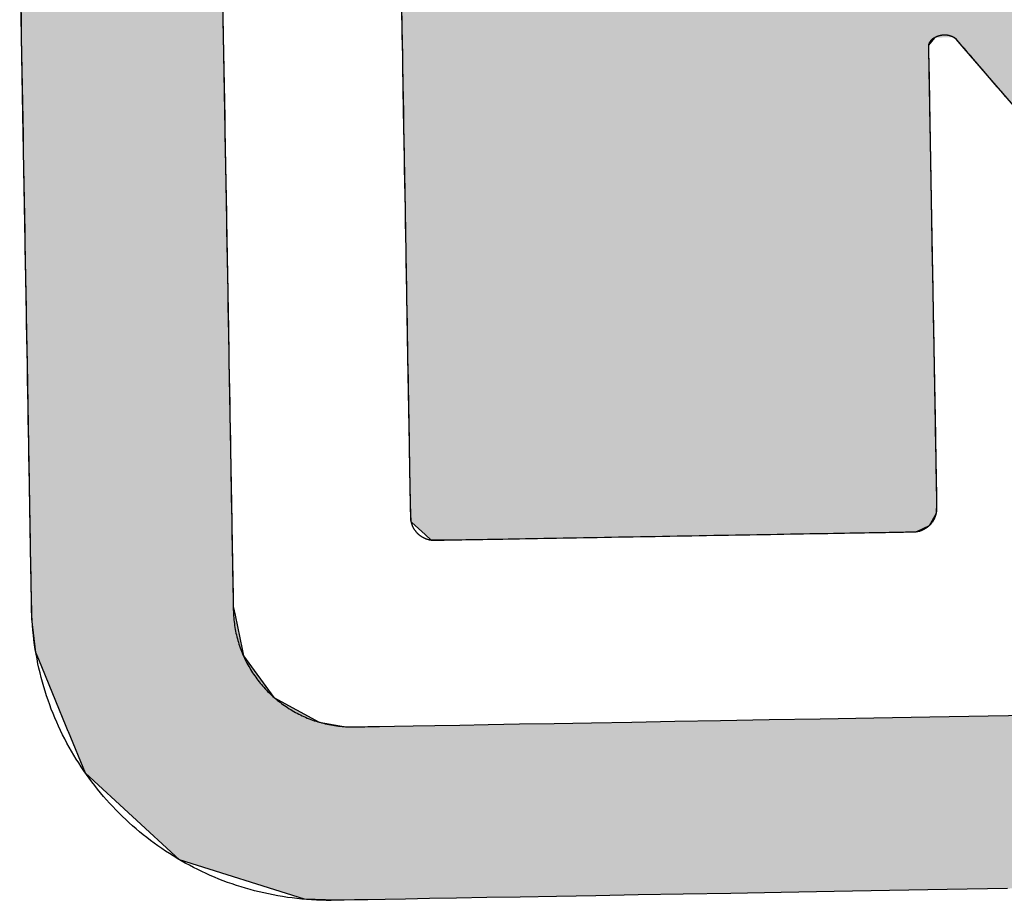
# Model space of a CAD drawing. Extents: x 1073 to 6773, y 5891 to 12116.
# Tile 12 of 38: x 3135 to 3209, y 8147 to 8213. Entities that reach past the tile are written whole.
import ezdxf

# ---------------------------------------------------------------- set-up
doc = ezdxf.new("R2010")
doc.units = 0
doc.layers.get('0').update_dxf_attribs({"linetype": 'CONTINUOUS'})
doc.layers.add('LOGO', color=7, linetype='CONTINUOUS')

# ---------------------------------------------------------------- blocks, each defined once
blk = doc.blocks.new('*U10')
at = {"layer": 'LOGO', "color": 8, "linetype": 'CONTINUOUS'}
for p, q in [((0.111, 21.525), (0.111, 23.577)), ((2.301, 23.577), (2.301, 21.525)), ((0.111, 19.153), (0.111, 21.525)), ((2.301, 21.525), (2.301, 19.153)), ((0.111, 18.818), (0.111, 19.153)), ((2.301, 19.153), (2.301, 18.818)), ((0.111, 17.262), (0.111, 18.818)), ((2.301, 18.818), (2.301, 17.262)), ((0.111, 17.024), (0.111, 17.262)), ((2.301, 17.262), (2.301, 17.024)), ((0.111, 16.62), (0.111, 17.024)), ((2.301, 17.024), (2.301, 16.62)), ((0.111, 16.444), (0.111, 16.62)), ((2.301, 16.62), (2.301, 16.444)), ((0.111, 16.247), (0.111, 16.444)), ((2.301, 16.444), (2.301, 16.247)), ((0.112, 16.14), (0.111, 16.247)), ((2.301, 16.247), (2.301, 16.14)), ((0.113, 16.046), (0.112, 16.14)), ((0.148, 15.678), (0.113, 16.046)), ((2.301, 16.14), (2.319, 16.046)), ((2.319, 16.046), (2.389, 15.678)), ((0.178, 15.602), (0.148, 15.678)), ((2.389, 15.678), (2.403, 15.602)), ((0.356, 15.147), (0.178, 15.602)), ((2.403, 15.602), (2.726, 15.147)), ((0.465, 14.869), (0.356, 15.147)), ((2.726, 15.147), (3.212, 14.869)), ((0.486, 14.814), (0.465, 14.869)), ((3.212, 14.869), (3.498, 14.814)), ((0.488, 14.811), (0.486, 14.814)), ((0.664, 14.36), (0.488, 14.811)), ((3.498, 14.814), (3.707, 14.811)), ((1.671, 13.4), (0.664, 14.36)), ((3.02, 12.948), (1.671, 13.4)), ((3.364, 12.931), (3.02, 12.948))]:
    blk.add_line(p, q, dxfattribs=at)
at = {"layer": 'LOGO', "color": 8, "linetype": 'CONTINUOUS', "extrusion": (0, 0, -1)}
for points in [[(-0.111, 23.577), (-2.301, 21.525), (-0.111, 21.525)], [(-0.111, 23.577), (-2.301, 23.577), (-2.301, 21.525)], [(-0.111, 21.525), (-2.301, 19.153), (-0.111, 19.153)], [(-0.111, 21.525), (-2.301, 21.525), (-2.301, 19.153)], [(-0.111, 19.153), (-2.301, 18.818), (-0.111, 18.818)], [(-0.111, 19.153), (-2.301, 19.153), (-2.301, 18.818)], [(-0.111, 18.818), (-2.301, 17.262), (-0.111, 17.262)], [(-0.111, 18.818), (-2.301, 18.818), (-2.301, 17.262)], [(-0.111, 17.262), (-2.301, 17.024), (-0.111, 17.024)], [(-0.111, 17.262), (-2.301, 17.262), (-2.301, 17.024)], [(-0.111, 17.024), (-2.301, 16.62), (-0.111, 16.62)], [(-0.111, 17.024), (-2.301, 17.024), (-2.301, 16.62)], [(-0.111, 16.62), (-2.301, 16.444), (-0.111, 16.444)], [(-0.111, 16.62), (-2.301, 16.62), (-2.301, 16.444)], [(-0.111, 16.444), (-2.301, 16.247), (-0.111, 16.247)], [(-0.111, 16.444), (-2.301, 16.444), (-2.301, 16.247)], [(-0.111, 16.247), (-2.301, 16.14), (-0.112, 16.14)], [(-0.111, 16.247), (-2.301, 16.247), (-2.301, 16.14)], [(-0.112, 16.14), (-2.319, 16.046), (-0.113, 16.046)], [(-0.112, 16.14), (-2.301, 16.14), (-2.319, 16.046)], [(-0.113, 16.046), (-2.389, 15.678), (-0.148, 15.678)], [(-0.113, 16.046), (-2.319, 16.046), (-2.389, 15.678)], [(-0.148, 15.678), (-2.403, 15.602), (-0.178, 15.602)], [(-0.148, 15.678), (-2.389, 15.678), (-2.403, 15.602)], [(-0.178, 15.602), (-2.726, 15.147), (-0.356, 15.147)], [(-0.178, 15.602), (-2.403, 15.602), (-2.726, 15.147)], [(-0.356, 15.147), (-3.212, 14.869), (-0.465, 14.869)], [(-0.356, 15.147), (-2.726, 15.147), (-3.212, 14.869)], [(-0.465, 14.869), (-3.498, 14.814), (-0.486, 14.814)], [(-0.465, 14.869), (-3.212, 14.869), (-3.498, 14.814)], [(-0.486, 14.814), (-3.707, 14.811), (-0.488, 14.811)], [(-0.486, 14.814), (-3.498, 14.814), (-3.707, 14.811)], [(-0.488, 14.811), (-74.153, 14.36), (-0.664, 14.36)], [(-0.488, 14.811), (-74.329, 14.811), (-74.153, 14.36)], [(-0.664, 14.36), (-73.146, 13.4), (-1.671, 13.4)], [(-0.664, 14.36), (-74.153, 14.36), (-73.146, 13.4)], [(-1.671, 13.4), (-71.797, 12.948), (-3.02, 12.948)], [(-1.671, 13.4), (-73.146, 13.4), (-71.797, 12.948)], [(-3.02, 12.948), (-71.454, 12.931), (-3.364, 12.931)], [(-3.02, 12.948), (-71.797, 12.948), (-71.454, 12.931)]]:
    blk.add_solid(points, dxfattribs=at)
blk = doc.blocks.new('*U11')
at = {"layer": 'LOGO', "color": 8, "linetype": 'CONTINUOUS'}
for p, q in [((4.246, 22.334), (4.246, 23.162)), ((4.246, 22.19), (4.246, 22.334)), ((4.246, 22.187), (4.246, 22.19)), ((4.246, 22.107), (4.246, 22.187)), ((10.025, 22.187), (9.958, 22.107)), ((10.262, 22.168), (10.234, 22.187)), ((10.347, 22.066), (10.262, 22.168)), ((4.246, 22.044), (4.246, 22.107)), ((4.246, 21.745), (4.246, 22.044)), ((9.958, 22.107), (9.958, 22.044)), ((9.958, 22.044), (9.958, 21.745)), ((10.64, 21.712), (10.347, 22.066)), ((4.246, 21.493), (4.246, 21.745)), ((9.958, 21.745), (9.958, 21.493)), ((11.666, 20.476), (10.64, 21.712)), ((4.246, 20.626), (4.246, 21.493)), ((9.958, 21.493), (9.958, 20.626)), ((4.246, 18.82), (4.246, 20.626)), ((9.958, 20.626), (9.959, 18.82)), ((4.246, 17.864), (4.246, 18.82)), ((9.959, 18.82), (9.959, 17.864)), ((4.246, 17.83), (4.246, 17.864)), ((9.959, 17.864), (9.959, 17.83)), ((4.246, 17.393), (4.246, 17.83)), ((9.959, 17.83), (9.959, 17.393)), ((4.246, 17.22), (4.246, 17.393)), ((9.959, 17.393), (9.959, 17.22)), ((4.248, 17.122), (4.246, 17.22)), ((9.959, 17.22), (9.959, 17.122)), ((4.251, 17.027), (4.248, 17.122)), ((9.959, 17.122), (9.953, 17.027)), ((4.258, 17.02), (4.251, 17.027)), ((4.398, 16.887), (4.258, 17.02)), ((9.952, 17.02), (9.874, 16.887)), ((9.953, 17.027), (9.952, 17.02)), ((4.465, 16.823), (4.398, 16.887)), ((4.523, 16.822), (4.465, 16.823)), ((4.655, 16.82), (4.523, 16.822)), ((9.733, 16.822), (9.502, 16.82)), ((9.735, 16.823), (9.733, 16.822)), ((9.874, 16.887), (9.735, 16.823))]:
    blk.add_line(p, q, dxfattribs=at)
at = {"layer": 'LOGO', "color": 8, "linetype": 'CONTINUOUS', "extrusion": (0, 0, -1)}
for points in [[(-4.246, 23.162), (-16.915, 22.334), (-4.246, 22.334)], [(-4.246, 22.334), (-17.03, 22.19), (-4.246, 22.19)], [(-4.246, 22.334), (-16.915, 22.334), (-17.03, 22.19)], [(-4.246, 22.19), (-10.025, 22.187), (-4.246, 22.187)], [(-4.246, 22.19), (-10.228, 22.19), (-10.025, 22.187)], [(-4.246, 22.187), (-9.958, 22.107), (-4.246, 22.107)], [(-4.246, 22.187), (-10.025, 22.187), (-9.958, 22.107)], [(-10.228, 22.19), (-17.033, 22.187), (-10.234, 22.187)], [(-10.228, 22.19), (-17.03, 22.19), (-17.033, 22.187)], [(-10.234, 22.187), (-17.048, 22.168), (-10.262, 22.168)], [(-10.234, 22.187), (-17.033, 22.187), (-17.048, 22.168)], [(-10.262, 22.168), (-17.13, 22.066), (-10.347, 22.066)], [(-10.262, 22.168), (-17.048, 22.168), (-17.13, 22.066)], [(-4.246, 22.107), (-9.958, 22.044), (-4.246, 22.044)], [(-4.246, 22.107), (-9.958, 22.107), (-9.958, 22.044)], [(-4.246, 22.044), (-9.958, 21.745), (-4.246, 21.745)], [(-4.246, 22.044), (-9.958, 22.044), (-9.958, 21.745)], [(-10.347, 22.066), (-17.414, 21.712), (-10.64, 21.712)], [(-10.347, 22.066), (-17.13, 22.066), (-17.414, 21.712)], [(-4.246, 21.745), (-9.958, 21.493), (-4.246, 21.493)], [(-4.246, 21.745), (-9.958, 21.745), (-9.958, 21.493)], [(-10.64, 21.712), (-18.405, 20.476), (-11.666, 20.476)], [(-10.64, 21.712), (-17.414, 21.712), (-18.405, 20.476)], [(-4.246, 21.493), (-9.958, 20.626), (-4.246, 20.626)], [(-4.246, 21.493), (-9.958, 21.493), (-9.958, 20.626)], [(-4.246, 20.626), (-9.959, 18.82), (-4.246, 18.82)], [(-4.246, 20.626), (-9.958, 20.626), (-9.959, 18.82)], [(-4.246, 18.82), (-9.959, 17.864), (-4.246, 17.864)], [(-4.246, 18.82), (-9.959, 18.82), (-9.959, 17.864)], [(-4.246, 17.864), (-9.959, 17.83), (-4.246, 17.83)], [(-4.246, 17.864), (-9.959, 17.864), (-9.959, 17.83)], [(-4.246, 17.83), (-9.959, 17.393), (-4.246, 17.393)], [(-4.246, 17.83), (-9.959, 17.83), (-9.959, 17.393)], [(-4.246, 17.393), (-9.959, 17.22), (-4.246, 17.22)], [(-4.246, 17.393), (-9.959, 17.393), (-9.959, 17.22)], [(-4.246, 17.22), (-9.959, 17.122), (-4.248, 17.122)], [(-4.246, 17.22), (-9.959, 17.22), (-9.959, 17.122)], [(-4.248, 17.122), (-9.953, 17.027), (-4.251, 17.027)], [(-4.248, 17.122), (-9.959, 17.122), (-9.953, 17.027)], [(-4.251, 17.027), (-9.952, 17.02), (-4.258, 17.02)], [(-4.251, 17.027), (-9.953, 17.027), (-9.952, 17.02)], [(-4.258, 17.02), (-9.874, 16.887), (-4.398, 16.887)], [(-4.258, 17.02), (-9.952, 17.02), (-9.874, 16.887)], [(-4.398, 16.887), (-9.735, 16.823), (-4.465, 16.823)], [(-4.398, 16.887), (-9.874, 16.887), (-9.735, 16.823)], [(-4.465, 16.823), (-9.733, 16.822), (-4.523, 16.822)], [(-4.465, 16.823), (-9.735, 16.823), (-9.733, 16.822)], [(-4.523, 16.822), (-9.502, 16.82), (-4.655, 16.82)], [(-4.523, 16.822), (-9.733, 16.822), (-9.502, 16.82)]]:
    blk.add_solid(points, dxfattribs=at)
blk = doc.blocks.new('KLAUS')
at = {"layer": 'LOGO'}
for points in [[(10.656, 12.931, 0), (10.002, 12.931, 0), (9.374, 12.931, 0), (8.773, 12.931, 0), (8.198, 12.931, 0), (7.651, 12.931, 0), (7.133, 12.931, 0), (6.644, 12.931, 0), (6.185, 12.931, 0), (5.758, 12.931, 0), (5.363, 12.931, 0), (5, 12.931, 0), (4.671, 12.931, 0), (4.377, 12.931, 0), (4.118, 12.931, 0), (3.895, 12.931, 0), (3.709, 12.931, 0), (3.561, 12.931, 0), (3.452, 12.931, 0), (3.382, 12.931, 0), (3.352, 12.931, 0), (3.309, 12.931, 0), (3.256, 12.932, 0), (3.202, 12.934, 0), (3.149, 12.937, 0), (3.096, 12.941, 0), (3.043, 12.945, 0), (2.991, 12.951, 0), (2.938, 12.957, 0), (2.886, 12.964, 0), (2.834, 12.972, 0), (2.783, 12.981, 0), (2.732, 12.99, 0), (2.681, 13.001, 0), (2.63, 13.012, 0), (2.58, 13.024, 0), (2.53, 13.036, 0), (2.48, 13.05, 0), (2.43, 13.064, 0), (2.381, 13.079, 0), (2.333, 13.095, 0), (2.284, 13.111, 0), (2.236, 13.128, 0), (2.188, 13.146, 0), (2.141, 13.165, 0), (2.094, 13.184, 0), (2.047, 13.204, 0), (2.001, 13.225, 0), (1.955, 13.246, 0), (1.91, 13.269, 0), (1.865, 13.291, 0), (1.82, 13.315, 0), (1.776, 13.339, 0), (1.732, 13.364, 0), (1.689, 13.39, 0), (1.646, 13.416, 0), (1.603, 13.443, 0), (1.561, 13.47, 0), (1.519, 13.498, 0), (1.478, 13.527, 0), (1.438, 13.556, 0), (1.397, 13.586, 0), (1.358, 13.617, 0), (1.318, 13.648, 0), (1.28, 13.68, 0), (1.241, 13.712, 0), (1.204, 13.745, 0), (1.167, 13.778, 0), (1.13, 13.812, 0), (1.094, 13.847, 0), (1.058, 13.882, 0), (1.023, 13.918, 0), (0.988, 13.954, 0), (0.954, 13.991, 0), (0.921, 14.028, 0), (0.888, 14.066, 0), (0.856, 14.104, 0), (0.824, 14.143, 0), (0.793, 14.182, 0), (0.763, 14.222, 0), (0.733, 14.262, 0), (0.704, 14.303, 0), (0.675, 14.344, 0), (0.647, 14.386, 0), (0.62, 14.428, 0), (0.593, 14.471, 0), (0.567, 14.514, 0), (0.541, 14.557, 0), (0.516, 14.601, 0), (0.492, 14.645, 0), (0.469, 14.69, 0), (0.446, 14.735, 0), (0.424, 14.78, 0), (0.402, 14.826, 0), (0.382, 14.873, 0), (0.362, 14.919, 0), (0.342, 14.966, 0), (0.324, 15.014, 0), (0.306, 15.062, 0), (0.289, 15.11, 0), (0.273, 15.158, 0), (0.257, 15.207, 0), (0.242, 15.256, 0), (0.228, 15.306, 0), (0.215, 15.355, 0), (0.202, 15.405, 0), (0.19, 15.456, 0), (0.179, 15.507, 0), (0.169, 15.557, 0), (0.16, 15.609, 0), (0.151, 15.66, 0), (0.143, 15.712, 0), (0.136, 15.764, 0), (0.13, 15.816, 0), (0.125, 15.869, 0), (0.12, 15.922, 0), (0.117, 15.975, 0), (0.114, 16.028, 0), (0.112, 16.082, 0), (0.111, 16.136, 0), (0.111, 16.172, 0), (0.111, 16.178, 0), (0.111, 16.191, 0), (0.111, 16.21, 0), (0.111, 16.237, 0), (0.111, 16.27, 0), (0.111, 16.309, 0), (0.111, 16.355, 0), (0.111, 16.407, 0), (0.111, 16.464, 0), (0.111, 16.528, 0), (0.111, 16.597, 0), (0.111, 16.672, 0), (0.111, 16.752, 0), (0.111, 16.837, 0), (0.111, 16.927, 0), (0.111, 17.023, 0), (0.111, 17.123, 0), (0.111, 17.228, 0), (0.111, 17.337, 0), (0.111, 17.451, 0), (0.111, 17.569, 0), (0.111, 17.691, 0), (0.111, 17.817, 0), (0.111, 17.947, 0), (0.111, 18.081, 0), (0.111, 18.218, 0), (0.111, 18.358, 0), (0.111, 18.502, 0), (0.111, 18.649, 0), (0.111, 18.799, 0), (0.111, 18.951, 0), (0.111, 19.106, 0), (0.111, 19.264, 0), (0.111, 19.424, 0), (0.111, 19.586, 0), (0.111, 19.75, 0), (0.111, 19.916, 0), (0.111, 20.084, 0), (0.111, 20.254, 0), (0.111, 20.425, 0), (0.111, 20.598, 0), (0.111, 20.771, 0), (0.111, 20.946, 0), (0.111, 21.122, 0), (0.111, 21.298, 0), (0.111, 21.476, 0), (0.111, 21.653, 0), (0.111, 21.831, 0), (0.111, 22.009, 0), (0.111, 22.187, 0), (0.111, 22.365, 0), (0.111, 22.543, 0), (0.111, 22.721, 0)], [(2.301, 22.685, 0), (2.301, 22.51, 0), (2.301, 22.334, 0), (2.301, 22.158, 0), (2.301, 21.981, 0), (2.301, 21.805, 0), (2.301, 21.629, 0), (2.301, 21.453, 0), (2.301, 21.277, 0), (2.301, 21.102, 0), (2.301, 20.928, 0), (2.301, 20.755, 0), (2.301, 20.582, 0), (2.301, 20.411, 0), (2.301, 20.241, 0), (2.301, 20.072, 0), (2.301, 19.905, 0), (2.301, 19.739, 0), (2.301, 19.576, 0), (2.301, 19.414, 0), (2.301, 19.254, 0), (2.301, 19.097, 0), (2.301, 18.942, 0), (2.301, 18.79, 0), (2.301, 18.64, 0), (2.301, 18.493, 0), (2.301, 18.349, 0), (2.301, 18.209, 0), (2.301, 18.071, 0), (2.301, 17.937, 0), (2.301, 17.806, 0), (2.301, 17.68, 0), (2.301, 17.557, 0), (2.301, 17.438, 0), (2.301, 17.323, 0), (2.301, 17.212, 0), (2.301, 17.106, 0), (2.301, 17.004, 0), (2.301, 16.907, 0), (2.301, 16.814, 0), (2.301, 16.727, 0), (2.301, 16.645, 0), (2.301, 16.568, 0), (2.301, 16.497, 0), (2.301, 16.431, 0), (2.301, 16.37, 0), (2.301, 16.316, 0), (2.301, 16.267, 0), (2.301, 16.225, 0), (2.301, 16.189, 0), (2.301, 16.159, 0), (2.301, 16.136, 0), (2.301, 16.119, 0), (2.301, 16.11, 0), (2.301, 16.104, 0), (2.302, 16.083, 0), (2.302, 16.061, 0), (2.303, 16.04, 0), (2.304, 16.019, 0), (2.306, 15.998, 0), (2.308, 15.976, 0), (2.31, 15.955, 0), (2.313, 15.934, 0), (2.316, 15.914, 0), (2.319, 15.893, 0), (2.322, 15.873, 0), (2.326, 15.852, 0), (2.331, 15.832, 0), (2.335, 15.812, 0), (2.34, 15.791, 0), (2.345, 15.771, 0), (2.351, 15.752, 0), (2.356, 15.732, 0), (2.362, 15.712, 0), (2.369, 15.693, 0), (2.376, 15.673, 0), (2.383, 15.654, 0), (2.39, 15.635, 0), (2.397, 15.616, 0), (2.405, 15.598, 0), (2.413, 15.579, 0), (2.422, 15.56, 0), (2.43, 15.542, 0), (2.439, 15.524, 0), (2.449, 15.506, 0), (2.458, 15.488, 0), (2.468, 15.471, 0), (2.478, 15.453, 0), (2.488, 15.436, 0), (2.499, 15.419, 0), (2.51, 15.402, 0), (2.521, 15.385, 0), (2.532, 15.368, 0), (2.544, 15.352, 0), (2.555, 15.336, 0), (2.567, 15.32, 0), (2.58, 15.304, 0), (2.592, 15.288, 0), (2.605, 15.273, 0), (2.618, 15.258, 0), (2.631, 15.243, 0), (2.645, 15.228, 0), (2.658, 15.213, 0), (2.672, 15.199, 0), (2.687, 15.185, 0), (2.701, 15.171, 0), (2.715, 15.157, 0), (2.73, 15.144, 0), (2.745, 15.13, 0), (2.76, 15.117, 0), (2.776, 15.104, 0), (2.791, 15.092, 0), (2.807, 15.079, 0), (2.823, 15.067, 0), (2.839, 15.056, 0), (2.856, 15.044, 0), (2.872, 15.033, 0), (2.889, 15.021, 0), (2.906, 15.011, 0), (2.923, 15, 0), (2.94, 14.989, 0), (2.958, 14.979, 0), (2.975, 14.97, 0), (2.993, 14.96, 0), (3.011, 14.951, 0), (3.029, 14.942, 0), (3.047, 14.933, 0), (3.066, 14.925, 0), (3.084, 14.916, 0), (3.103, 14.908, 0), (3.122, 14.901, 0), (3.141, 14.893, 0), (3.16, 14.886, 0), (3.179, 14.88, 0), (3.199, 14.873, 0), (3.218, 14.867, 0), (3.238, 14.861, 0), (3.258, 14.856, 0), (3.278, 14.851, 0), (3.298, 14.845, 0), (3.318, 14.841, 0), (3.338, 14.837, 0), (3.359, 14.833, 0), (3.379, 14.829, 0), (3.4, 14.826, 0), (3.421, 14.823, 0), (3.442, 14.82, 0), (3.463, 14.818, 0), (3.484, 14.816, 0), (3.505, 14.814, 0), (3.526, 14.813, 0), (3.547, 14.812, 0), (3.569, 14.811, 0), (3.59, 14.811, 0), (3.607, 14.811, 0), (3.654, 14.811, 0), (3.741, 14.811, 0), (3.866, 14.811, 0), (4.03, 14.811, 0), (4.231, 14.811, 0), (4.468, 14.811, 0), (4.74, 14.811, 0), (5.048, 14.811, 0), (5.389, 14.811, 0), (5.763, 14.811, 0), (6.169, 14.811, 0), (6.607, 14.811, 0), (7.075, 14.811, 0), (7.573, 14.811, 0), (8.1, 14.811, 0), (8.655, 14.811, 0), (9.237, 14.811, 0), (9.846, 14.811, 0), (10.48, 14.811, 0), (11.139, 14.811, 0)], [(10.786, 21.536, 0), (10.741, 21.591, 0), (10.697, 21.643, 0), (10.655, 21.694, 0), (10.615, 21.742, 0), (10.577, 21.788, 0), (10.541, 21.832, 0), (10.506, 21.874, 0), (10.474, 21.913, 0), (10.443, 21.949, 0), (10.415, 21.983, 0), (10.389, 22.015, 0), (10.365, 22.043, 0), (10.344, 22.069, 0), (10.325, 22.092, 0), (10.308, 22.112, 0), (10.294, 22.13, 0), (10.282, 22.143, 0), (10.273, 22.154, 0), (10.267, 22.162, 0), (10.263, 22.167, 0), (10.262, 22.168, 0), (10.262, 22.168, 0), (10.262, 22.168, 0), (10.262, 22.168, 0), (10.262, 22.168, 0), (10.261, 22.168, 0), (10.261, 22.169, 0), (10.261, 22.169, 0), (10.261, 22.169, 0), (10.26, 22.17, 0), (10.26, 22.17, 0), (10.259, 22.17, 0), (10.259, 22.171, 0), (10.258, 22.171, 0), (10.258, 22.172, 0), (10.257, 22.172, 0), (10.256, 22.173, 0), (10.255, 22.173, 0), (10.255, 22.174, 0), (10.254, 22.174, 0), (10.253, 22.175, 0), (10.252, 22.176, 0), (10.251, 22.177, 0), (10.25, 22.177, 0), (10.249, 22.178, 0), (10.248, 22.179, 0), (10.247, 22.179, 0), (10.246, 22.18, 0), (10.245, 22.181, 0), (10.243, 22.182, 0), (10.242, 22.183, 0), (10.241, 22.183, 0), (10.239, 22.184, 0), (10.238, 22.185, 0), (10.236, 22.186, 0), (10.235, 22.187, 0), (10.233, 22.188, 0), (10.232, 22.188, 0), (10.23, 22.189, 0), (10.229, 22.19, 0), (10.227, 22.191, 0), (10.225, 22.192, 0), (10.224, 22.193, 0), (10.222, 22.194, 0), (10.22, 22.194, 0), (10.218, 22.195, 0), (10.216, 22.196, 0), (10.214, 22.197, 0), (10.212, 22.198, 0), (10.21, 22.198, 0), (10.208, 22.199, 0), (10.206, 22.2, 0), (10.204, 22.201, 0), (10.202, 22.202, 0), (10.2, 22.202, 0), (10.198, 22.203, 0), (10.195, 22.204, 0), (10.193, 22.205, 0), (10.191, 22.205, 0), (10.189, 22.206, 0), (10.186, 22.207, 0), (10.184, 22.207, 0), (10.181, 22.208, 0), (10.179, 22.208, 0), (10.176, 22.209, 0), (10.174, 22.209, 0), (10.171, 22.21, 0), (10.169, 22.21, 0), (10.166, 22.211, 0), (10.164, 22.211, 0), (10.161, 22.212, 0), (10.158, 22.212, 0), (10.155, 22.212, 0), (10.153, 22.213, 0), (10.15, 22.213, 0), (10.147, 22.213, 0), (10.144, 22.213, 0), (10.141, 22.213, 0), (10.138, 22.214, 0), (10.135, 22.214, 0), (10.132, 22.214, 0), (10.129, 22.214, 0), (10.126, 22.214, 0), (10.123, 22.213, 0), (10.12, 22.213, 0), (10.117, 22.213, 0), (10.114, 22.213, 0), (10.111, 22.212, 0), (10.108, 22.212, 0), (10.104, 22.212, 0), (10.101, 22.211, 0), (10.098, 22.211, 0), (10.095, 22.21, 0), (10.091, 22.21, 0), (10.088, 22.209, 0), (10.085, 22.208, 0), (10.081, 22.207, 0), (10.078, 22.206, 0), (10.074, 22.206, 0), (10.071, 22.205, 0), (10.068, 22.204, 0), (10.065, 22.203, 0), (10.061, 22.202, 0), (10.058, 22.201, 0), (10.055, 22.2, 0), (10.052, 22.199, 0), (10.049, 22.198, 0), (10.046, 22.196, 0), (10.044, 22.195, 0), (10.041, 22.194, 0), (10.038, 22.193, 0), (10.036, 22.192, 0), (10.033, 22.191, 0), (10.031, 22.189, 0), (10.028, 22.188, 0), (10.026, 22.187, 0), (10.024, 22.186, 0), (10.021, 22.184, 0), (10.019, 22.183, 0), (10.017, 22.182, 0), (10.015, 22.181, 0), (10.013, 22.179, 0), (10.011, 22.178, 0), (10.009, 22.177, 0), (10.007, 22.175, 0), (10.005, 22.174, 0), (10.003, 22.173, 0), (10.001, 22.171, 0), (9.999, 22.17, 0), (9.998, 22.169, 0), (9.996, 22.167, 0), (9.995, 22.166, 0), (9.993, 22.164, 0), (9.992, 22.163, 0), (9.99, 22.162, 0), (9.989, 22.16, 0), (9.987, 22.159, 0), (9.986, 22.158, 0), (9.985, 22.156, 0), (9.983, 22.155, 0), (9.982, 22.154, 0), (9.981, 22.152, 0), (9.98, 22.151, 0), (9.979, 22.149, 0), (9.978, 22.148, 0), (9.977, 22.147, 0), (9.976, 22.145, 0), (9.975, 22.144, 0), (9.974, 22.143, 0), (9.973, 22.142, 0), (9.972, 22.14, 0), (9.971, 22.139, 0), (9.971, 22.138, 0), (9.97, 22.137, 0), (9.969, 22.135, 0), (9.968, 22.134, 0), (9.968, 22.133, 0), (9.967, 22.132, 0), (9.966, 22.131, 0), (9.966, 22.13, 0), (9.965, 22.128, 0), (9.965, 22.127, 0), (9.964, 22.126, 0), (9.964, 22.125, 0), (9.963, 22.124, 0), (9.963, 22.123, 0), (9.963, 22.122, 0), (9.962, 22.121, 0), (9.962, 22.12, 0), (9.962, 22.119, 0), (9.961, 22.119, 0), (9.961, 22.118, 0), (9.961, 22.117, 0), (9.96, 22.116, 0), (9.96, 22.115, 0), (9.96, 22.115, 0), (9.96, 22.114, 0), (9.96, 22.113, 0), (9.959, 22.113, 0), (9.959, 22.112, 0), (9.959, 22.111, 0), (9.959, 22.111, 0), (9.959, 22.11, 0), (9.959, 22.11, 0), (9.959, 22.109, 0), (9.959, 22.109, 0), (9.958, 22.109, 0), (9.958, 22.108, 0), (9.958, 22.108, 0), (9.958, 22.108, 0), (9.958, 22.108, 0), (9.958, 22.107, 0), (9.958, 22.107, 0), (9.958, 22.107, 0), (9.958, 22.107, 0), (9.958, 22.106, 0), (9.958, 22.103, 0), (9.958, 22.096, 0), (9.958, 22.086, 0), (9.958, 22.073, 0), (9.958, 22.058, 0), (9.958, 22.039, 0), (9.958, 22.018, 0), (9.958, 21.994, 0), (9.958, 21.968, 0), (9.958, 21.938, 0), (9.958, 21.907, 0), (9.958, 21.873, 0), (9.958, 21.837, 0), (9.958, 21.798, 0), (9.958, 21.757, 0), (9.958, 21.714, 0), (9.958, 21.669, 0), (9.958, 21.622, 0), (9.958, 21.573, 0), (9.958, 21.522, 0), (9.958, 21.469, 0), (9.958, 21.414, 0), (9.958, 21.358, 0), (9.958, 21.3, 0), (9.958, 21.24, 0), (9.958, 21.179, 0), (9.958, 21.117, 0), (9.958, 21.053, 0), (9.958, 20.988, 0), (9.958, 20.921, 0), (9.958, 20.854, 0), (9.958, 20.785, 0), (9.958, 20.715, 0), (9.958, 20.645, 0), (9.958, 20.573, 0), (9.958, 20.5, 0), (9.958, 20.427, 0), (9.958, 20.353, 0), (9.958, 20.279, 0), (9.958, 20.203, 0), (9.958, 20.128, 0), (9.958, 20.051, 0), (9.958, 19.975, 0), (9.958, 19.898, 0), (9.958, 19.821, 0), (9.958, 19.743, 0), (9.958, 19.666, 0), (9.959, 19.588, 0), (9.959, 19.511, 0), (9.959, 19.433, 0), (9.959, 19.356, 0), (9.959, 19.279, 0), (9.959, 19.202, 0), (9.959, 19.125, 0), (9.959, 19.049, 0), (9.959, 18.974, 0), (9.959, 18.898, 0), (9.959, 18.824, 0), (9.959, 18.75, 0), (9.959, 18.677, 0), (9.959, 18.604, 0), (9.959, 18.533, 0), (9.959, 18.462, 0), (9.959, 18.393, 0), (9.959, 18.324, 0), (9.959, 18.256, 0), (9.959, 18.19, 0), (9.959, 18.125, 0), (9.959, 18.062, 0), (9.959, 17.999, 0), (9.959, 17.938, 0), (9.959, 17.879, 0), (9.959, 17.821, 0), (9.959, 17.765, 0), (9.959, 17.711, 0), (9.959, 17.658, 0), (9.959, 17.607, 0), (9.959, 17.558, 0), (9.959, 17.512, 0), (9.959, 17.467, 0), (9.959, 17.424, 0), (9.959, 17.383, 0), (9.959, 17.345, 0), (9.959, 17.309, 0), (9.959, 17.275, 0), (9.959, 17.244, 0), (9.959, 17.215, 0), (9.959, 17.189, 0), (9.959, 17.165, 0), (9.959, 17.144, 0), (9.959, 17.126, 0), (9.959, 17.111, 0), (9.959, 17.099, 0), (9.959, 17.089, 0), (9.959, 17.083, 0), (9.959, 17.079, 0), (9.959, 17.077, 0), (9.959, 17.073, 0), (9.959, 17.068, 0), (9.958, 17.064, 0), (9.958, 17.059, 0), (9.958, 17.055, 0), (9.957, 17.051, 0), (9.957, 17.047, 0), (9.956, 17.042, 0), (9.956, 17.038, 0), (9.955, 17.034, 0), (9.954, 17.029, 0), (9.953, 17.025, 0), (9.952, 17.021, 0), (9.951, 17.017, 0), (9.95, 17.013, 0), (9.949, 17.009, 0), (9.948, 17.005, 0), (9.947, 17.001, 0), (9.946, 16.997, 0), (9.944, 16.993, 0), (9.943, 16.989, 0), (9.941, 16.985, 0), (9.94, 16.981, 0), (9.938, 16.977, 0), (9.937, 16.974, 0), (9.935, 16.97, 0), (9.933, 16.966, 0), (9.931, 16.962, 0), (9.929, 16.959, 0), (9.927, 16.955, 0), (9.925, 16.951, 0), (9.923, 16.948, 0), (9.921, 16.944, 0), (9.919, 16.941, 0), (9.917, 16.937, 0), (9.915, 16.934, 0), (9.912, 16.931, 0), (9.91, 16.927, 0), (9.907, 16.924, 0), (9.905, 16.921, 0), (9.902, 16.917, 0), (9.9, 16.914, 0), (9.897, 16.911, 0), (9.895, 16.908, 0), (9.892, 16.905, 0), (9.889, 16.902, 0), (9.886, 16.899, 0), (9.883, 16.896, 0), (9.881, 16.893, 0), (9.878, 16.89, 0), (9.875, 16.887, 0), (9.872, 16.885, 0), (9.868, 16.882, 0), (9.865, 16.879, 0), (9.862, 16.877, 0), (9.859, 16.874, 0), (9.856, 16.872, 0), (9.852, 16.869, 0), (9.849, 16.867, 0), (9.846, 16.865, 0), (9.842, 16.862, 0), (9.839, 16.86, 0), (9.835, 16.858, 0), (9.832, 16.856, 0), (9.828, 16.854, 0), (9.825, 16.852, 0), (9.821, 16.85, 0), (9.817, 16.848, 0), (9.814, 16.846, 0), (9.81, 16.844, 0), (9.806, 16.842, 0), (9.802, 16.841, 0), (9.799, 16.839, 0), (9.795, 16.838, 0), (9.791, 16.836, 0), (9.787, 16.835, 0), (9.783, 16.833, 0), (9.779, 16.832, 0), (9.775, 16.831, 0), (9.771, 16.829, 0), (9.767, 16.828, 0), (9.763, 16.827, 0), (9.759, 16.826, 0), (9.755, 16.825, 0), (9.75, 16.825, 0), (9.746, 16.824, 0), (9.742, 16.823, 0), (9.738, 16.822, 0), (9.734, 16.822, 0), (9.729, 16.821, 0), (9.725, 16.821, 0), (9.721, 16.82, 0), (9.716, 16.82, 0), (9.712, 16.82, 0), (9.708, 16.82, 0), (9.703, 16.82, 0), (9.7, 16.82, 0), (9.697, 16.82, 0), (9.692, 16.82, 0), (9.683, 16.82, 0), (9.671, 16.82, 0), (9.657, 16.82, 0), (9.639, 16.82, 0), (9.618, 16.82, 0), (9.595, 16.82, 0), (9.569, 16.82, 0), (9.54, 16.82, 0), (9.509, 16.82, 0), (9.475, 16.82, 0), (9.438, 16.82, 0), (9.4, 16.82, 0), (9.359, 16.82, 0), (9.315, 16.82, 0), (9.27, 16.82, 0), (9.222, 16.82, 0), (9.172, 16.82, 0), (9.12, 16.82, 0), (9.067, 16.82, 0), (9.011, 16.82, 0), (8.954, 16.82, 0), (8.895, 16.82, 0), (8.834, 16.82, 0), (8.772, 16.82, 0), (8.708, 16.82, 0), (8.642, 16.82, 0), (8.576, 16.82, 0), (8.508, 16.82, 0), (8.438, 16.82, 0), (8.368, 16.82, 0), (8.296, 16.82, 0), (8.224, 16.82, 0), (8.15, 16.82, 0), (8.076, 16.82, 0), (8.001, 16.82, 0), (7.924, 16.82, 0), (7.848, 16.82, 0), (7.77, 16.82, 0), (7.692, 16.82, 0), (7.614, 16.82, 0), (7.535, 16.82, 0), (7.455, 16.82, 0), (7.376, 16.82, 0), (7.296, 16.82, 0), (7.216, 16.82, 0), (7.136, 16.82, 0), (7.056, 16.82, 0), (6.976, 16.82, 0), (6.896, 16.82, 0), (6.816, 16.82, 0), (6.736, 16.82, 0), (6.657, 16.82, 0), (6.578, 16.82, 0), (6.5, 16.82, 0), (6.422, 16.82, 0), (6.345, 16.82, 0), (6.268, 16.82, 0), (6.192, 16.82, 0), (6.117, 16.82, 0), (6.042, 16.82, 0), (5.969, 16.82, 0), (5.896, 16.82, 0), (5.825, 16.82, 0), (5.755, 16.82, 0), (5.686, 16.82, 0), (5.618, 16.82, 0), (5.552, 16.82, 0), (5.487, 16.82, 0), (5.423, 16.82, 0), (5.361, 16.82, 0), (5.3, 16.82, 0), (5.242, 16.82, 0), (5.184, 16.82, 0), (5.129, 16.82, 0), (5.076, 16.82, 0), (5.024, 16.82, 0), (4.975, 16.82, 0), (4.927, 16.82, 0), (4.882, 16.82, 0), (4.839, 16.82, 0), (4.798, 16.82, 0), (4.76, 16.82, 0), (4.724, 16.82, 0), (4.691, 16.82, 0), (4.66, 16.82, 0), (4.631, 16.82, 0), (4.605, 16.82, 0), (4.583, 16.82, 0), (4.562, 16.82, 0), (4.545, 16.82, 0), (4.531, 16.82, 0), (4.52, 16.82, 0), (4.512, 16.82, 0), (4.507, 16.82, 0), (4.505, 16.82, 0), (4.501, 16.82, 0), (4.496, 16.82, 0), (4.492, 16.82, 0), (4.487, 16.82, 0), (4.483, 16.82, 0), (4.479, 16.821, 0), (4.475, 16.821, 0), (4.47, 16.822, 0), (4.466, 16.822, 0), (4.462, 16.823, 0), (4.458, 16.824, 0), (4.453, 16.825, 0), (4.449, 16.826, 0), (4.445, 16.826, 0), (4.441, 16.828, 0), (4.437, 16.828, 0), (4.433, 16.83, 0), (4.429, 16.831, 0), (4.425, 16.832, 0), (4.421, 16.834, 0), (4.417, 16.835, 0), (4.413, 16.836, 0), (4.409, 16.838, 0), (4.405, 16.839, 0), (4.401, 16.841, 0), (4.398, 16.843, 0), (4.394, 16.844, 0), (4.39, 16.846, 0), (4.387, 16.848, 0), (4.383, 16.85, 0), (4.379, 16.852, 0), (4.376, 16.854, 0), (4.372, 16.856, 0), (4.369, 16.858, 0), (4.365, 16.86, 0), (4.362, 16.863, 0), (4.358, 16.865, 0), (4.355, 16.867, 0), (4.352, 16.87, 0), (4.348, 16.872, 0), (4.345, 16.875, 0), (4.342, 16.877, 0), (4.339, 16.88, 0), (4.336, 16.883, 0), (4.332, 16.885, 0), (4.329, 16.888, 0), (4.326, 16.891, 0), (4.324, 16.894, 0), (4.321, 16.896, 0), (4.318, 16.899, 0), (4.315, 16.902, 0), (4.312, 16.905, 0), (4.309, 16.909, 0), (4.307, 16.912, 0), (4.304, 16.915, 0), (4.302, 16.918, 0), (4.299, 16.921, 0), (4.297, 16.924, 0), (4.294, 16.928, 0), (4.292, 16.931, 0), (4.29, 16.934, 0), (4.287, 16.938, 0), (4.285, 16.941, 0), (4.283, 16.945, 0), (4.281, 16.948, 0), (4.279, 16.952, 0), (4.277, 16.956, 0), (4.275, 16.959, 0), (4.273, 16.963, 0), (4.271, 16.967, 0), (4.269, 16.97, 0), (4.268, 16.974, 0), (4.266, 16.978, 0), (4.264, 16.982, 0), (4.263, 16.986, 0), (4.261, 16.99, 0), (4.26, 16.994, 0), (4.259, 16.997, 0), (4.257, 17.002, 0), (4.256, 17.006, 0), (4.255, 17.01, 0), (4.254, 17.014, 0), (4.253, 17.018, 0), (4.252, 17.022, 0), (4.251, 17.026, 0), (4.25, 17.03, 0), (4.25, 17.034, 0), (4.249, 17.039, 0), (4.248, 17.043, 0), (4.248, 17.047, 0), (4.247, 17.051, 0), (4.247, 17.056, 0), (4.246, 17.06, 0), (4.246, 17.064, 0), (4.246, 17.069, 0), (4.246, 17.073, 0), (4.246, 17.078, 0), (4.246, 17.08, 0), (4.246, 17.088, 0), (4.246, 17.102, 0), (4.246, 17.122, 0), (4.246, 17.147, 0), (4.246, 17.178, 0), (4.246, 17.215, 0), (4.246, 17.258, 0), (4.246, 17.305, 0), (4.246, 17.358, 0), (4.246, 17.416, 0), (4.246, 17.479, 0), (4.246, 17.547, 0), (4.246, 17.62, 0), (4.246, 17.697, 0), (4.246, 17.778, 0), (4.246, 17.864, 0), (4.246, 17.954, 0), (4.246, 18.048, 0), (4.246, 18.145, 0), (4.246, 18.247, 0), (4.246, 18.352, 0), (4.246, 18.461, 0), (4.246, 18.573, 0), (4.246, 18.689, 0), (4.246, 18.807, 0), (4.246, 18.928, 0), (4.246, 19.053, 0), (4.246, 19.18, 0), (4.246, 19.309, 0), (4.246, 19.442, 0), (4.246, 19.576, 0), (4.246, 19.713, 0), (4.246, 19.851, 0), (4.246, 19.992, 0), (4.246, 20.134, 0), (4.246, 20.279, 0), (4.246, 20.424, 0), (4.246, 20.572, 0), (4.246, 20.72, 0), (4.246, 20.87, 0), (4.246, 21.02, 0), (4.246, 21.172, 0), (4.246, 21.324, 0), (4.246, 21.477, 0), (4.246, 21.63, 0), (4.246, 21.784, 0), (4.246, 21.938, 0), (4.246, 22.093, 0), (4.246, 22.247, 0), (4.246, 22.401, 0), (4.246, 22.555, 0)]]:
    blk.add_polyline3d(points, dxfattribs=at)
at = {"layer": 'LOGO', "color": 8, "linetype": 'CONTINUOUS'}
for name in ['*U10', '*U11']:
    blk.add_blockref(name, (0, 0), dxfattribs=at)

msp = doc.modelspace()

# ---------------------------------------------------------------- block references
at = {"xscale": 6.929133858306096, "yscale": 6.929133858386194, "zscale": 6.929133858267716, "rotation": 0.9999999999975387}
msp.add_blockref('KLAUS', (3136.733, 8056.634), dxfattribs=at)

doc.saveas('drawing.dxf')
